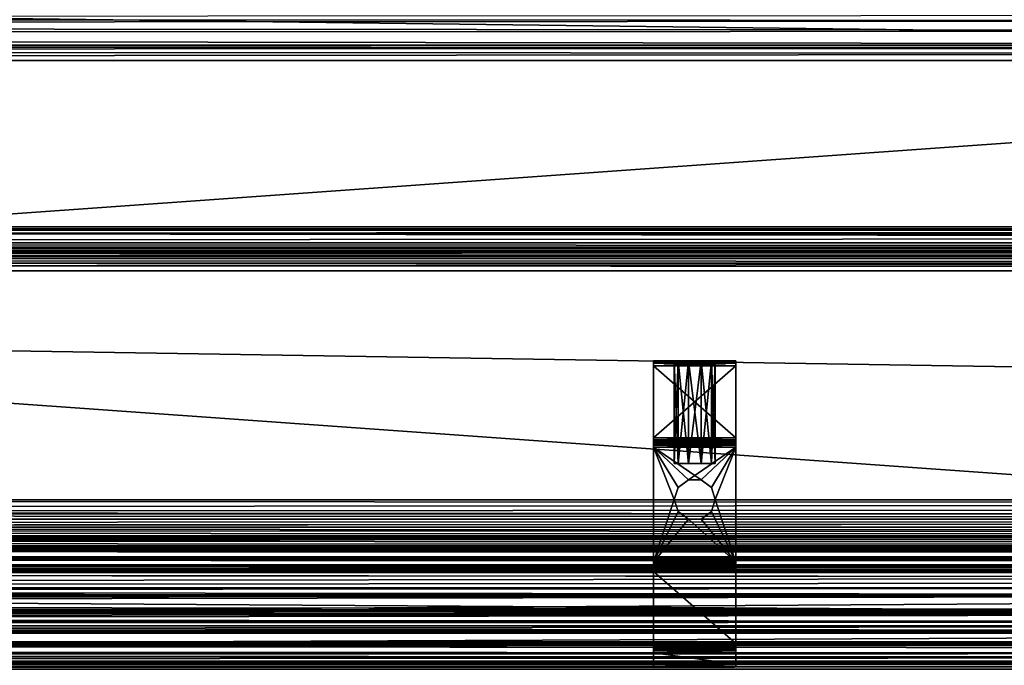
# Model space of a CAD drawing. Header units: metres. Extents: x -901 to 901, y -486 to 401.
# Tile 148 of 256: x -210 to -114, y -400 to -337. Entities that reach past the tile are written whole.
import ezdxf

# ---------------------------------------------------------------- set-up
doc = ezdxf.new("R2010")
doc.units = ezdxf.units.M

msp = doc.modelspace()

# ---------------------------------------------------------------- linework, layer by layer
at = {"layer": 'top'}
for points in [[(700, -357.778503, -621.651367), (700, -357.485535, -625), (-700, -357.778503, -621.651367)], [(700, -357.485535, -625), (-700, -357.485535, -625), (-700, -357.778503, -621.651367)], [(700, -359.493195, -625), (-700, -357.485535, -625), (700, -357.485535, -625)], [(700, -359.493195, -625), (-700, -359.493195, -625), (-700, -357.485535, -625)], [(700, -357.778503, -621.651367), (-700, -357.778503, -621.651367), (700, -357.911102, -620.922668)], [(-700, -357.778503, -621.651367), (-700, -358.175812, -620.230835), (700, -357.911102, -620.922668)], [(700, -357.911102, -620.922668), (-700, -358.175812, -620.230835), (700, -358.175812, -620.230835)], [(-700, -358.175812, -620.230835), (-700, -359.060944, -619.050903), (700, -358.175812, -620.230835)], [(700, -358.175812, -620.230835), (-700, -359.060944, -619.050903), (700, -359.060944, -619.050903)], [(-700, -359.060944, -619.050903), (700, -359.651031, -618.60321), (700, -359.060944, -619.050903)], [(-700, -359.060944, -619.050903), (-700, -360.313538, -618.271973), (700, -359.651031, -618.60321)], [(-700, -359.770905, -621.825684), (-700, -359.493195, -625), (700, -359.770905, -621.825684)], [(-700, -359.493195, -625), (700, -359.493195, -625), (700, -359.770905, -621.825684)], [(-700, -360.313538, -618.271973), (700, -360.313538, -618.271973), (700, -359.651031, -618.60321)], [(700, -359.770905, -621.825684), (700, -359.969543, -621.115417), (-700, -359.770905, -621.825684)], [(700, -359.969543, -621.115417), (-700, -359.969543, -621.115417), (-700, -359.770905, -621.825684)], [(-700, -359.969543, -621.115417), (700, -359.969543, -621.115417), (-700, -360.412109, -620.525452)], [(700, -359.969543, -621.115417), (700, -360.412109, -620.525452), (-700, -360.412109, -620.525452)], [(-700, -360.313538, -618.271973), (-700, -361.763306, -618), (700, -360.313538, -618.271973)], [(-700, -361.763306, -618), (700, -361.763306, -618), (700, -360.313538, -618.271973)], [(-700, -360.412109, -620.525452), (700, -360.412109, -620.525452), (-700, -360.707153, -620.301575)], [(700, -360.412109, -620.525452), (700, -361.038422, -620.135986), (-700, -360.707153, -620.301575)], [(-700, -360.707153, -620.301575), (700, -361.038422, -620.135986), (-700, -361.038422, -620.135986)], [(700, -361.038422, -620.135986), (700, -361.763306, -620), (-700, -361.038422, -620.135986)], [(-700, -361.038422, -620.135986), (700, -361.763306, -620), (-700, -361.763306, -620)], [(-700.736328, -384.054688, -620), (-700, -361.763306, -620), (700.736328, -384.054688, -620)], [(-700, -361.763306, -618), (-700.736328, -384.054688, -618), (700.736328, -384.054688, -618)], [(-700, -361.763306, -620), (700, -361.763306, -620), (700.736328, -384.054688, -620)], [(700.736328, -384.054688, -618), (700, -361.763306, -618), (-700, -361.763306, -618)], [(-700.736328, -384.054688, -618), (-700.736328, -385.012726, -617.90686), (700.736328, -384.054688, -618)], [(-700.736328, -385.012726, -617.90686), (700.736328, -385.938507, -617.629578), (700.736328, -384.054688, -618)], [(700.736328, -384.054688, -620), (700.736328, -384.562592, -619.981506), (-700.736328, -384.054688, -620)], [(700.736328, -384.562592, -619.981506), (-700.736328, -385.400543, -619.868958), (-700.736328, -384.054688, -620)], [(700.736328, -384.562592, -619.981506), (700.736328, -385.39801, -619.869446), (-700.736328, -385.400543, -619.868958)], [(-700.736328, -385.012726, -617.90686), (-700.736328, -385.938416, -617.629578), (700.736328, -385.938507, -617.629578)], [(700.736328, -385.39801, -619.869446), (700.736328, -386.056366, -619.706604), (-700.736328, -385.400543, -619.868958)], [(-700.736328, -385.400543, -619.868958), (700.736328, -386.056366, -619.706604), (-700.736328, -386.695831, -619.480652)], [(-700.736328, -385.938416, -617.629578), (-700.736328, -386.376343, -617.42511), (700.736328, -385.938507, -617.629578)], [(700.736328, -385.938507, -617.629578), (-700.736328, -386.376343, -617.42511), (-700.736328, -386.791992, -617.17926)], [(700.736328, -385.938507, -617.629578), (-700.736328, -386.791992, -617.17926), (700.736328, -387.541809, -616.573364)], [(700.736328, -386.056366, -619.706604), (700.736328, -386.695679, -619.480713), (-700.736328, -386.695831, -619.480652)], [(-700.736328, -386.695831, -619.480652), (700.736328, -386.695679, -619.480713), (700.736328, -387.309631, -619.19397)], [(-700.736328, -386.695831, -619.480652), (700.736328, -387.309631, -619.19397), (-700.736328, -387.891815, -618.849731)], [(-700.736328, -386.791992, -617.17926), (-700.736328, -387.181671, -616.89447), (700.736328, -387.541809, -616.573364)], [(700.736328, -387.541809, -616.573364), (-700.736328, -387.181671, -616.89447), (-700.736328, -387.541809, -616.573364)], [(700.736328, -387.309631, -619.19397), (700.736328, -387.892395, -618.849365), (-700.736328, -387.891815, -618.849731)], [(-700.736328, -387.541809, -616.573364), (-700.736328, -387.869141, -616.218933), (700.736328, -387.541809, -616.573364)], [(-700.736328, -387.869141, -616.218933), (-700.736328, -388.160706, -615.83429), (700.736328, -387.541809, -616.573364)], [(700.736328, -387.541809, -616.573364), (-700.736328, -388.160706, -615.83429), (700.736328, -388.625793, -614.98877)], [(-700.736328, -387.891815, -618.849731), (700.736328, -387.892395, -618.849365), (700.736328, -388.438721, -618.450073)], [(-700.736328, -387.891815, -618.849731), (700.736328, -388.438721, -618.450073), (-700.736328, -388.943634, -617.999878)], [(-700.736328, -388.160706, -615.83429), (-700.736328, -388.413727, -615.422974), (700.736328, -388.625793, -614.98877)], [(700.736328, -388.625793, -614.98877), (-700.736328, -388.413727, -615.422974), (-700.736328, -388.625854, -614.988647)], [(700.736328, -388.438721, -618.450073), (700.736328, -388.943634, -617.999878), (-700.736328, -388.943634, -617.999878)], [(-700.736328, -388.625854, -614.988647), (-700.736328, -388.794922, -614.535522), (700.736328, -388.625793, -614.98877)], [(-700.736328, -388.794922, -614.535522), (-700.736328, -388.91925, -614.067932), (700.736328, -388.625793, -614.98877)], [(700.736328, -388.625793, -614.98877), (-700.736328, -388.91925, -614.067932), (700.736328, -389.029053, -613.111694)], [(-700.736328, -388.91925, -614.067932), (-700.736328, -388.997406, -613.591736), (700.736328, -389.029053, -613.111694)], [(-700.736328, -388.943634, -617.999878), (700.736328, -388.943634, -617.999878), (700.736328, -389.402557, -617.50293)], [(-700.736328, -388.943634, -617.999878), (700.736328, -389.402557, -617.50293), (-700.736328, -389.811676, -616.963074)], [(700.736328, -389.029053, -613.111694), (-700.736328, -388.997406, -613.591736), (-700.736328, -389.029053, -613.111694)], [(700.736328, -397.858398, -107.279144), (700.736328, -389.029053, -613.111694), (-700.736328, -397.858398, -107.279144)], [(700.736328, -389.029053, -613.111694), (-700.736328, -389.029053, -613.111694), (-700.736328, -397.858398, -107.279144)], [(700.736328, -389.402557, -617.50293), (700.736328, -389.81131, -616.963623), (-700.736328, -389.811676, -616.963074)], [(-700.736328, -389.811676, -616.963074), (700.736328, -389.81131, -616.963623), (700.736328, -390.166046, -616.386963)], [(-700.736328, -389.811676, -616.963074), (700.736328, -390.166046, -616.386963), (-700.736328, -390.463379, -615.778259)], [(700.736328, -390.166046, -616.386963), (700.736328, -390.46344, -615.778137), (-700.736328, -390.463379, -615.778259)], [(-700.736328, -390.463379, -615.778259), (700.736328, -390.46344, -615.778137), (700.736328, -390.7005, -615.142822)], [(-700.736328, -390.463379, -615.778259), (700.736328, -390.7005, -615.142822), (-700.736328, -390.874207, -614.48999)], [(700.736328, -390.7005, -615.142822), (700.736328, -390.874756, -614.487427), (-700.736328, -390.874207, -614.48999)], [(-700.736328, -390.874207, -614.48999), (700.736328, -390.874756, -614.487427), (700.736328, -391.001373, -613.654114)], [(-700.736328, -391.028748, -613.146606), (-700.736328, -390.874207, -614.48999), (700.736328, -391.001373, -613.654114)], [(700.736328, -391.028748, -613.146606), (-700.736328, -391.028748, -613.146606), (700.736328, -391.001373, -613.654114)], [(-700.736328, -399.858093, -107.314049), (-700.736328, -391.028748, -613.146606), (700.736328, -399.858093, -107.314049)], [(-700.736328, -391.028748, -613.146606), (700.736328, -391.028748, -613.146606), (700.736328, -399.858093, -107.314049)], [(-710.512634, -399.73703, -98), (720.26532, -399.017761, -98), (-700.736328, -397.977081, -98)], [(-700.736328, -397.977081, -98), (700.736328, -397.977081, -98), (-700.736328, -397.858398, -107.279144)], [(700.736328, -397.977081, -98), (700.736328, -397.858398, -107.279144), (-700.736328, -397.858398, -107.279144)], [(720.26532, -399.017761, -98), (700.736328, -397.977081, -98), (-700.736328, -397.977081, -98)], [(710.512634, -399.737122, -98), (720.26532, -399.017761, -98), (-710.512634, -399.73703, -98)], [(-700.736328, -399.977142, -98), (710.512634, -399.737122, -98), (-710.512634, -399.73703, -98)], [(-700.736328, -399.977142, -98), (700.736328, -399.977142, -98), (710.512634, -399.737122, -98)], [(-700.736328, -399.858093, -107.314049), (700.736328, -399.858093, -107.314049), (-700.736328, -399.977142, -98)], [(700.736328, -399.858093, -107.314049), (700.736328, -399.977142, -98), (-700.736328, -399.977142, -98)]]:
    msp.add_3dface(points, dxfattribs=at)
at = {"layer": 'top0'}
for points in [[(-0.734328, -339.873474, -34.248688), (-699.821045, -339.873474, -34.248688), (-665.332031, -331.521759, -87.090416)], [(-0.734328, -331.785187, -85.375465), (-0.734328, -339.873474, -34.248688), (-665.332031, -331.521759, -87.090416)], [(-699.821045, -337.267792, -32.492775), (-0.734328, -337.447784, -32.089329), (-0.734328, -336.912384, -33.767075)], [(-699.821045, -337.267792, -32.492775), (-699.821045, -337.89444, -31.327679), (-0.734328, -337.447784, -32.089329)], [(-699.821045, -337.89444, -31.327679), (-0.734328, -338.448273, -30.640034), (-0.734328, -337.447784, -32.089329)], [(-699.821045, -337.89444, -31.327679), (-699.821045, -338.761719, -30.328711), (-0.734328, -338.448273, -30.640034)], [(-699.821045, -338.761719, -30.328711), (-0.734328, -339.827301, -29.544678), (-0.734328, -338.448273, -30.640034)], [(-699.821045, -338.761719, -30.328711), (-699.821045, -339.827301, -29.544678), (-0.734328, -339.827301, -29.544678)], [(-699.821045, -339.827301, -29.544678), (-700.734314, -389.60788, -0.803848), (-0.734328, -389.60788, -0.803848)], [(-0.734328, -339.827301, -29.544678), (-699.821045, -339.827301, -29.544678), (-0.734328, -389.60788, -0.803848)], [(-699.821045, -340.363281, -33.032032), (-699.821045, -339.873474, -34.248688), (-0.734328, -340.140503, -33.411907)], [(-0.734328, -340.140503, -33.411907), (-699.821045, -339.873474, -34.248688), (-0.734328, -339.873474, -34.248688)], [(-0.734328, -340.639496, -32.689068), (-699.821045, -340.363281, -33.032032), (-0.734328, -340.140503, -33.411907)], [(-699.821045, -341.327301, -32.142754), (-699.821045, -340.363281, -33.032032), (-0.734328, -340.639496, -32.689068)], [(-0.734328, -341.327301, -32.142754), (-699.821045, -341.327301, -32.142754), (-0.734328, -340.639496, -32.689068)], [(-699.821045, -341.327301, -32.142754), (-0.734328, -341.327301, -32.142754), (-700.734314, -391.111328, -3.399924)], [(-700.734314, -391.111328, -3.399924), (-0.734328, -341.327301, -32.142754), (-0.734328, -391.111328, -3.399924)], [(-0.734328, -390.554504, -0.3623), (-0.734328, -389.60788, -0.803848), (-700.734314, -390.311768, -0.456723)], [(-0.734328, -389.60788, -0.803848), (-700.734314, -389.60788, -0.803848), (-700.734314, -390.311768, -0.456723)], [(-0.734328, -390.554504, -0.3623), (-700.734314, -390.311768, -0.456723), (-700.734314, -391.054962, -0.204445)], [(-0.734328, -391.563354, -0.091617), (-0.734328, -390.554504, -0.3623), (-700.734314, -391.054962, -0.204445)], [(-0.734328, -391.563354, -0.091617), (-700.734314, -391.054962, -0.204445), (-700.734314, -392.603882)], [(-0.734328, -391.111328, -3.399924), (-0.734328, -391.582916, -3.180022), (-700.734314, -391.111328, -3.399924)], [(-0.734328, -391.582916, -3.180022), (-700.734314, -392.603882, -3), (-700.734314, -391.111328, -3.399924)], [(-0.734328, -392.603882), (-0.734328, -391.563354, -0.091617), (-700.734314, -392.603882)], [(-0.734328, -391.582916, -3.180022), (-0.734328, -392.08551, -3.04535), (-700.734314, -392.603882, -3)], [(-710.184204, -393.090515, -3), (-0.734328, -392.603882, -3), (-0.734328, -393.32251, -3)], [(-710.184204, -393.090515, -3), (-700.734314, -392.603882, -3), (-0.734328, -392.603882, -3)], [(-0.734328, -392.08551, -3.04535), (-0.734328, -392.603882, -3), (-700.734314, -392.603882, -3)], [(-700.734314, -392.603882), (-700.734314, -393.307709), (-0.734328, -393.307709)], [(-0.734328, -393.307709), (-0.734328, -392.603882), (-700.734314, -392.603882)], [(-700.734314, -393.32251, -3), (-710.184204, -393.090515, -3), (-0.734328, -393.32251, -3)], [(-700.734314, -393.307709), (-700.734314, -393.754425, -0.016652), (-0.734328, -393.307709)], [(-700.734314, -393.754425, -0.016652), (-700.734314, -394.469604, -0.113575), (-0.734328, -393.307709)], [(-0.734328, -393.307709), (-700.734314, -394.469604, -0.113575), (-0.734328, -395.151855, -0.290434)], [(-700.734314, -393.32251, -3), (-0.734328, -393.32251, -3), (-700.734314, -393.901672, -3.056724)], [(-0.734328, -393.32251, -3), (-0.734328, -394.807526, -3.395593), (-700.734314, -393.901672, -3.056724)], [(-700.734314, -393.901672, -3.056724), (-0.734328, -394.807526, -3.395593), (-700.734314, -394.458832, -3.22474)], [(-0.734328, -394.807526, -3.395593), (-700.734314, -394.722473, -3.348646), (-700.734314, -394.458832, -3.22474)], [(-700.734314, -394.469604, -0.113575), (-700.734314, -395.03891, -0.255184), (-0.734328, -395.151855, -0.290434)], [(-0.734328, -394.807526, -3.395593), (-700.734314, -394.972778, -3.497662), (-700.734314, -394.722473, -3.348646)], [(-0.734328, -395.898926, -4.477523), (-700.734314, -395.424042, -3.865118), (-0.734328, -394.807526, -3.395593)], [(-700.734314, -395.424042, -3.865118), (-700.734314, -394.972778, -3.497662), (-0.734328, -394.807526, -3.395593)], [(-0.734328, -395.151855, -0.290434), (-700.734314, -395.03891, -0.255184), (-700.734314, -395.591583, -0.451673)], [(-700.734314, -395.591583, -0.451673), (-700.734314, -396.12207, -0.701), (-0.734328, -395.151855, -0.290434)], [(-700.734314, -396.12207, -0.701), (-0.734328, -396.817444, -1.133617), (-0.734328, -395.151855, -0.290434)], [(-700.734314, -395.79541, -4.313144), (-700.734314, -395.424042, -3.865118), (-0.734328, -395.898926, -4.477523)], [(-700.734314, -396.072815, -4.82471), (-700.734314, -395.79541, -4.313144), (-0.734328, -395.898926, -4.477523)], [(-700.734314, -396.072815, -4.82471), (-0.734328, -395.898926, -4.477523), (-700.734314, -396.245697, -5.380377)], [(-0.734328, -395.898926, -4.477523), (-0.734328, -396.307465, -5.959025), (-700.734314, -396.245697, -5.380377)], [(-700.734314, -396.12207, -0.701), (-700.734314, -396.625275, -1.000623), (-0.734328, -396.817444, -1.133617)], [(-700.734314, -396.245697, -5.380377), (-0.734328, -396.307465, -5.959025), (-700.734314, -396.307465, -5.959025)], [(-700.734314, -396.307465, -5.959025), (-0.734328, -396.307465, -5.959025), (-700.734314, -397.014709, -87)], [(-0.734328, -396.307465, -5.959025), (-0.734328, -397.014709, -87), (-700.734314, -397.014709, -87)], [(-700.734314, -396.625275, -1.000623), (-700.734314, -397.096649, -1.347691), (-0.734328, -396.817444, -1.133617)], [(-0.734328, -396.817444, -1.133617), (-700.734314, -397.096649, -1.347691), (-700.734314, -397.531799, -1.738888)], [(-0.734328, -396.817444, -1.133617), (-700.734314, -397.531799, -1.738888), (-0.734328, -398.14328, -2.447921)], [(-700.734314, -400.014801, -87), (-700.734314, -397.014709, -87), (-0.734328, -397.014709, -87)], [(-0.734328, -400.014801, -87), (-700.734314, -400.014801, -87), (-0.734328, -397.014709, -87)], [(-700.734314, -397.531799, -1.738888), (-700.734314, -397.926758, -2.170612), (-0.734328, -398.14328, -2.447921)], [(-0.734328, -398.14328, -2.447921), (-700.734314, -397.926758, -2.170612), (-700.734314, -398.277954, -2.638935)], [(-700.734314, -398.277954, -2.638935), (-700.734314, -398.58194, -3.139509), (-0.734328, -398.14328, -2.447921)], [(-700.734314, -398.58194, -3.139509), (-0.734328, -399.000946, -4.106106), (-0.734328, -398.14328, -2.447921)], [(-700.734314, -398.58194, -3.139509), (-700.734314, -398.835876, -3.667798), (-0.734328, -399.000946, -4.106106)], [(-700.734314, -398.835876, -3.667798), (-700.734314, -399.037201, -4.218722), (-0.734328, -399.000946, -4.106106)], [(-0.734328, -399.000946, -4.106106), (-700.734314, -399.037201, -4.218722), (-700.734314, -399.183777, -4.78678)], [(-0.734328, -399.000946, -4.106106), (-700.734314, -399.183777, -4.78678), (-0.734328, -399.307465, -5.947641)], [(-700.734314, -399.183777, -4.78678), (-700.734314, -399.286926, -5.501097), (-0.734328, -399.307465, -5.947641)], [(-0.734328, -399.307465, -5.947641), (-700.734314, -399.286926, -5.501097), (-700.734314, -399.307465, -5.947641)], [(-700.734314, -400.014801, -87), (-0.734328, -400.014801, -87), (-700.734314, -399.307465, -5.947641)], [(-0.734328, -400.014801, -87), (-0.734328, -399.307465, -5.947641), (-700.734314, -399.307465, -5.947641)]]:
    msp.add_3dface(points, dxfattribs=at)
at = {"layer": 'top01'}
for points in [[(700.734314, -400.014801, -105), (-700.734314, -400.014801, -105), (700.734314, -400.014801, -80)], [(-700.734314, -400.014801, -105), (-700.734314, -400.014801, -80), (700.734314, -400.014801, -80)], [(-700.734314, -400.014801, -105), (700.734314, -400.014801, -105), (-700.734314, -400.514801, -105)], [(700.734314, -400.014801, -105), (700.734314, -400.514801, -105), (-700.734314, -400.514801, -105)], [(-700.734314, -400.514801, -80), (700.734314, -400.514801, -80), (-700.734314, -400.014801, -80)], [(700.734314, -400.514801, -80), (700.734314, -400.014801, -80), (-700.734314, -400.014801, -80)]]:
    msp.add_3dface(points, dxfattribs=at)
at = {"layer": 'top01234'}
for points in [[(-139.999481, -370.515686, -87.900002), (-147.999481, -370.515686, -87.900002), (-139.999481, -370.582672, -87.650002)], [(-147.999481, -370.515686, -87.900002), (-147.999481, -370.582672, -87.650002), (-139.999481, -370.582672, -87.650002)], [(-147.999481, -370.515686, -97.099998), (-139.999481, -370.515686, -97.099998), (-147.999481, -370.582672, -97.349998)], [(-139.999481, -370.515686, -97.099998), (-139.999481, -370.582672, -97.349998), (-147.999481, -370.582672, -97.349998)], [(-147.999481, -378.93219, -97), (-147.999481, -378.93219, -88), (-147.999481, -370.515686, -97.099998)], [(-147.999481, -378.93219, -88), (-147.999481, -370.515686, -87.900002), (-147.999481, -370.515686, -97.099998)], [(-147.999481, -378.93219, -88), (-147.999481, -378.743774, -87.963127), (-147.999481, -370.515686, -87.900002)], [(-147.999481, -378.743774, -87.963127), (-147.999481, -378.583099, -87.857964), (-147.999481, -370.515686, -87.900002)], [(-147.999481, -370.515686, -87.900002), (-147.999481, -378.583099, -87.857964), (-147.999481, -378.473938, -87.699997)], [(-147.999481, -370.515686, -87.900002), (-147.999481, -378.473938, -87.699997), (-147.999481, -378.015686, -87.400002)], [(-147.999481, -378.015686, -87.400002), (-147.999481, -371.015686, -87.400002), (-147.999481, -370.515686, -87.900002)], [(-147.999481, -371.015686, -87.400002), (-147.999481, -370.582672, -87.650002), (-147.999481, -370.515686, -87.900002)], [(-147.999481, -370.582672, -97.349998), (-147.999481, -371.015686, -97.599998), (-147.999481, -370.515686, -97.099998)], [(-147.999481, -371.015686, -97.599998), (-147.999481, -378.015686, -97.599998), (-147.999481, -370.515686, -97.099998)], [(-147.999481, -370.515686, -97.099998), (-147.999481, -378.015686, -97.599998), (-147.999481, -378.473938, -97.300003)], [(-147.999481, -378.473938, -97.300003), (-147.999481, -378.583099, -97.142036), (-147.999481, -370.515686, -97.099998)], [(-147.999481, -378.583099, -97.142036), (-147.999481, -378.743774, -97.036873), (-147.999481, -370.515686, -97.099998)], [(-147.999481, -370.515686, -97.099998), (-147.999481, -378.743774, -97.036873), (-147.999481, -378.93219, -97)], [(-139.999481, -370.515686, -87.900002), (-144.617508, -370.515686, -90.597885), (-147.999481, -370.515686, -87.900002)], [(-144.617508, -370.515686, -90.597885), (-145.617508, -370.515686, -91.324432), (-147.999481, -370.515686, -87.900002)], [(-147.999481, -370.515686, -87.900002), (-145.617508, -370.515686, -91.324432), (-145.999481, -370.515686, -92.5)], [(-139.999481, -370.515686, -97.099998), (-147.999481, -370.515686, -97.099998), (-143.381439, -370.515686, -94.402115)], [(-147.999481, -370.515686, -97.099998), (-144.617508, -370.515686, -94.402115), (-143.381439, -370.515686, -94.402115)], [(-147.999481, -370.515686, -87.900002), (-145.999481, -370.515686, -92.5), (-147.999481, -370.515686, -97.099998)], [(-145.999481, -370.515686, -92.5), (-145.617508, -370.515686, -93.675568), (-147.999481, -370.515686, -97.099998)], [(-147.999481, -370.515686, -97.099998), (-145.617508, -370.515686, -93.675568), (-144.617508, -370.515686, -94.402115)], [(-139.999481, -370.582672, -87.650002), (-147.999481, -370.582672, -87.650002), (-139.999481, -370.765686, -87.466988)], [(-147.999481, -370.582672, -87.650002), (-147.999481, -370.765686, -87.466988), (-139.999481, -370.765686, -87.466988)], [(-147.999481, -370.582672, -97.349998), (-139.999481, -370.582672, -97.349998), (-147.999481, -370.765686, -97.533012)], [(-139.999481, -370.582672, -97.349998), (-139.999481, -370.765686, -97.533012), (-147.999481, -370.765686, -97.533012)], [(-147.999481, -371.015686, -87.400002), (-147.999481, -370.765686, -87.466988), (-147.999481, -370.582672, -87.650002)], [(-147.999481, -370.582672, -97.349998), (-147.999481, -370.765686, -97.533012), (-147.999481, -371.015686, -97.599998)], [(-139.999481, -370.765686, -87.466988), (-147.999481, -370.765686, -87.466988), (-139.999481, -371.015686, -87.400002)], [(-147.999481, -370.765686, -87.466988), (-147.999481, -371.015686, -87.400002), (-139.999481, -371.015686, -87.400002)], [(-147.999481, -370.765686, -97.533012), (-139.999481, -370.765686, -97.533012), (-147.999481, -371.015686, -97.599998)], [(-139.999481, -370.765686, -97.533012), (-139.999481, -371.015686, -97.599998), (-147.999481, -371.015686, -97.599998)], [(-145.999481, -370.515686, -92.5), (-145.617508, -370.515686, -91.324432), (-145.999481, -380.515686, -92.5)], [(-145.617508, -370.515686, -91.324432), (-145.617508, -380.515686, -91.324432), (-145.999481, -380.515686, -92.5)], [(-145.999481, -380.515686, -92.5), (-145.617508, -380.515686, -93.675568), (-145.999481, -370.515686, -92.5)], [(-145.617508, -380.515686, -93.675568), (-145.617508, -370.515686, -93.675568), (-145.999481, -370.515686, -92.5)], [(-145.617508, -370.515686, -91.324432), (-144.617508, -370.515686, -90.597885), (-145.617508, -380.515686, -91.324432)], [(-144.617508, -370.515686, -90.597885), (-144.617508, -380.515686, -90.597885), (-145.617508, -380.515686, -91.324432)], [(-145.617508, -380.515686, -93.675568), (-144.617508, -380.515686, -94.402115), (-145.617508, -370.515686, -93.675568)], [(-144.617508, -380.515686, -94.402115), (-144.617508, -370.515686, -94.402115), (-145.617508, -370.515686, -93.675568)], [(-144.617508, -380.515686, -90.597885), (-144.617508, -370.515686, -90.597885), (-143.381439, -380.515686, -90.597885)], [(-144.617508, -370.515686, -90.597885), (-143.381439, -370.515686, -90.597885), (-143.381439, -380.515686, -90.597885)], [(-144.617508, -370.515686, -94.402115), (-144.617508, -380.515686, -94.402115), (-143.381439, -370.515686, -94.402115)], [(-144.617508, -380.515686, -94.402115), (-143.381439, -380.515686, -94.402115), (-143.381439, -370.515686, -94.402115)], [(-143.381439, -370.515686, -90.597885), (-144.617508, -370.515686, -90.597885), (-139.999481, -370.515686, -87.900002)], [(-143.381439, -380.515686, -90.597885), (-143.381439, -370.515686, -90.597885), (-142.381439, -370.515686, -91.324432)], [(-143.381439, -380.515686, -90.597885), (-142.381439, -370.515686, -91.324432), (-142.381439, -380.515686, -91.324432)], [(-143.381439, -370.515686, -94.402115), (-143.381439, -380.515686, -94.402115), (-142.381439, -380.515686, -93.675568)], [(-143.381439, -370.515686, -94.402115), (-142.381439, -380.515686, -93.675568), (-142.381439, -370.515686, -93.675568)], [(-142.381439, -370.515686, -91.324432), (-143.381439, -370.515686, -90.597885), (-139.999481, -370.515686, -87.900002)], [(-139.999481, -370.515686, -97.099998), (-143.381439, -370.515686, -94.402115), (-142.381439, -370.515686, -93.675568)], [(-142.381439, -370.515686, -91.324432), (-141.999481, -370.515686, -92.5), (-142.381439, -380.515686, -91.324432)], [(-142.381439, -380.515686, -91.324432), (-141.999481, -370.515686, -92.5), (-141.999481, -380.515686, -92.5)], [(-142.381439, -380.515686, -93.675568), (-141.999481, -380.515686, -92.5), (-142.381439, -370.515686, -93.675568)], [(-142.381439, -370.515686, -93.675568), (-141.999481, -380.515686, -92.5), (-141.999481, -370.515686, -92.5)], [(-142.381439, -370.515686, -91.324432), (-139.999481, -370.515686, -87.900002), (-141.999481, -370.515686, -92.5)], [(-141.999481, -370.515686, -92.5), (-139.999481, -370.515686, -97.099998), (-142.381439, -370.515686, -93.675568)], [(-139.999481, -370.515686, -87.900002), (-139.999481, -370.515686, -97.099998), (-141.999481, -370.515686, -92.5)], [(-139.999481, -370.515686, -97.099998), (-139.999481, -370.515686, -87.900002), (-139.999481, -378.93219, -97)], [(-139.999481, -370.515686, -87.900002), (-139.999481, -378.93219, -88), (-139.999481, -378.93219, -97)], [(-139.999481, -378.93219, -97), (-139.999481, -378.743774, -97.036873), (-139.999481, -370.515686, -97.099998)], [(-139.999481, -378.743774, -97.036873), (-139.999481, -378.583099, -97.142036), (-139.999481, -370.515686, -97.099998)], [(-139.999481, -370.515686, -97.099998), (-139.999481, -378.583099, -97.142036), (-139.999481, -378.473938, -97.300003)], [(-139.999481, -370.515686, -97.099998), (-139.999481, -378.473938, -97.300003), (-139.999481, -378.015686, -97.599998)], [(-139.999481, -378.015686, -97.599998), (-139.999481, -371.015686, -97.599998), (-139.999481, -370.515686, -97.099998)], [(-139.999481, -371.015686, -97.599998), (-139.999481, -370.582672, -97.349998), (-139.999481, -370.515686, -97.099998)], [(-139.999481, -370.582672, -87.650002), (-139.999481, -371.015686, -87.400002), (-139.999481, -370.515686, -87.900002)], [(-139.999481, -371.015686, -87.400002), (-139.999481, -378.015686, -87.400002), (-139.999481, -370.515686, -87.900002)], [(-139.999481, -370.515686, -87.900002), (-139.999481, -378.015686, -87.400002), (-139.999481, -378.473938, -87.699997)], [(-139.999481, -378.473938, -87.699997), (-139.999481, -378.583099, -87.857964), (-139.999481, -370.515686, -87.900002)], [(-139.999481, -378.583099, -87.857964), (-139.999481, -378.743774, -87.963127), (-139.999481, -370.515686, -87.900002)], [(-139.999481, -370.515686, -87.900002), (-139.999481, -378.743774, -87.963127), (-139.999481, -378.93219, -88)], [(-139.999481, -371.015686, -97.599998), (-139.999481, -370.765686, -97.533012), (-139.999481, -370.582672, -97.349998)], [(-139.999481, -370.582672, -87.650002), (-139.999481, -370.765686, -87.466988), (-139.999481, -371.015686, -87.400002)], [(-139.999481, -378.015686, -87.400002), (-139.999481, -371.015686, -87.400002), (-147.999481, -378.015686, -87.400002)], [(-139.999481, -371.015686, -87.400002), (-147.999481, -371.015686, -87.400002), (-147.999481, -378.015686, -87.400002)], [(-147.999481, -378.015686, -97.599998), (-147.999481, -371.015686, -97.599998), (-139.999481, -378.015686, -97.599998)], [(-147.999481, -371.015686, -97.599998), (-139.999481, -371.015686, -97.599998), (-139.999481, -378.015686, -97.599998)], [(-139.999481, -378.015686, -87.400002), (-147.999481, -378.015686, -87.400002), (-139.999481, -378.204132, -87.436867)], [(-147.999481, -378.015686, -87.400002), (-147.999481, -378.204132, -87.436867), (-139.999481, -378.204132, -87.436867)], [(-147.999481, -378.015686, -97.599998), (-139.999481, -378.015686, -97.599998), (-147.999481, -378.204132, -97.563133)], [(-139.999481, -378.015686, -97.599998), (-139.999481, -378.204132, -97.563133), (-147.999481, -378.204132, -97.563133)], [(-147.999481, -378.473938, -87.699997), (-147.999481, -378.364777, -87.542038), (-147.999481, -378.015686, -87.400002)], [(-147.999481, -378.015686, -87.400002), (-147.999481, -378.364777, -87.542038), (-147.999481, -378.204132, -87.436867)], [(-147.999481, -378.015686, -97.599998), (-147.999481, -378.364777, -97.457962), (-147.999481, -378.473938, -97.300003)], [(-147.999481, -378.015686, -97.599998), (-147.999481, -378.204132, -97.563133), (-147.999481, -378.364777, -97.457962)], [(-139.999481, -378.204132, -87.436867), (-147.999481, -378.204132, -87.436867), (-147.999481, -378.364777, -87.542038)], [(-147.999481, -378.364777, -87.542038), (-139.999481, -378.364777, -87.542038), (-139.999481, -378.204132, -87.436867)], [(-147.999481, -378.204132, -97.563133), (-139.999481, -378.204132, -97.563133), (-147.999481, -378.364777, -97.457962)], [(-139.999481, -378.204132, -97.563133), (-139.999481, -378.364777, -97.457962), (-147.999481, -378.364777, -97.457962)], [(-147.999481, -378.473938, -87.699997), (-139.999481, -378.473938, -87.699997), (-147.999481, -378.364777, -87.542038)], [(-139.999481, -378.473938, -87.699997), (-139.999481, -378.364777, -87.542038), (-147.999481, -378.364777, -87.542038)], [(-147.999481, -378.364777, -97.457962), (-139.999481, -378.364777, -97.457962), (-147.999481, -378.473938, -97.300003)], [(-139.999481, -378.364777, -97.457962), (-139.999481, -378.473938, -97.300003), (-147.999481, -378.473938, -97.300003)], [(-139.999481, -378.473938, -87.699997), (-147.999481, -378.473938, -87.699997), (-139.999481, -378.583099, -87.857964)], [(-147.999481, -378.473938, -87.699997), (-147.999481, -378.583099, -87.857964), (-139.999481, -378.583099, -87.857964)], [(-139.999481, -378.583099, -97.142036), (-147.999481, -378.583099, -97.142036), (-139.999481, -378.473938, -97.300003)], [(-147.999481, -378.583099, -97.142036), (-147.999481, -378.473938, -97.300003), (-139.999481, -378.473938, -97.300003)], [(-139.999481, -378.473938, -97.300003), (-139.999481, -378.364777, -97.457962), (-139.999481, -378.015686, -97.599998)], [(-139.999481, -378.015686, -97.599998), (-139.999481, -378.364777, -97.457962), (-139.999481, -378.204132, -97.563133)], [(-139.999481, -378.015686, -87.400002), (-139.999481, -378.364777, -87.542038), (-139.999481, -378.473938, -87.699997)], [(-139.999481, -378.015686, -87.400002), (-139.999481, -378.204132, -87.436867), (-139.999481, -378.364777, -87.542038)], [(-139.999481, -378.583099, -87.857964), (-147.999481, -378.583099, -87.857964), (-139.999481, -378.743774, -87.963127)], [(-147.999481, -378.583099, -87.857964), (-147.999481, -378.743774, -87.963127), (-139.999481, -378.743774, -87.963127)], [(-139.999481, -378.743774, -97.036873), (-147.999481, -378.743774, -97.036873), (-139.999481, -378.583099, -97.142036)], [(-147.999481, -378.743774, -97.036873), (-147.999481, -378.583099, -97.142036), (-139.999481, -378.583099, -97.142036)], [(-139.999481, -378.743774, -87.963127), (-147.999481, -378.743774, -87.963127), (-139.999481, -378.93219, -88)], [(-147.999481, -378.743774, -87.963127), (-147.999481, -378.93219, -88), (-139.999481, -378.93219, -88)], [(-139.999481, -378.93219, -97), (-147.999481, -378.93219, -97), (-139.999481, -378.743774, -97.036873)], [(-147.999481, -378.93219, -97), (-147.999481, -378.743774, -97.036873), (-139.999481, -378.743774, -97.036873)], [(-147.999481, -390.098328, -97), (-147.999481, -390.098328, -88), (-147.999481, -378.93219, -97)], [(-147.999481, -390.098328, -88), (-147.999481, -378.93219, -88), (-147.999481, -378.93219, -97)], [(-139.999481, -378.93219, -88), (-147.999481, -378.93219, -88), (-143.381439, -382.113159, -88)], [(-147.999481, -378.93219, -88), (-144.617508, -382.113159, -88), (-143.381439, -382.113159, -88)], [(-147.999481, -390.098328, -88), (-145.999481, -384.015259, -88), (-147.999481, -378.93219, -88)], [(-145.999481, -384.015259, -88), (-145.617508, -382.839691, -88), (-147.999481, -378.93219, -88)], [(-147.999481, -378.93219, -88), (-145.617508, -382.839691, -88), (-144.617508, -382.113159, -88)], [(-144.617508, -382.113159, -97), (-145.617508, -382.839691, -97), (-147.999481, -378.93219, -97)], [(-145.617508, -382.839691, -97), (-145.999481, -384.015259, -97), (-147.999481, -378.93219, -97)], [(-147.999481, -378.93219, -97), (-145.999481, -384.015259, -97), (-147.999481, -390.098328, -97)], [(-147.999481, -378.93219, -97), (-139.999481, -378.93219, -97), (-144.617508, -382.113159, -97)], [(-139.999481, -378.93219, -97), (-143.381439, -382.113159, -97), (-144.617508, -382.113159, -97)], [(-139.999481, -378.93219, -88), (-143.381439, -382.113159, -88), (-142.381439, -382.839691, -88)], [(-139.999481, -378.93219, -97), (-142.381439, -382.839691, -97), (-143.381439, -382.113159, -97)], [(-141.999481, -384.015259, -88), (-139.999481, -378.93219, -88), (-142.381439, -382.839691, -88)], [(-141.999481, -384.015259, -97), (-142.381439, -382.839691, -97), (-139.999481, -378.93219, -97)], [(-139.999481, -390.098328, -88), (-139.999481, -378.93219, -88), (-141.999481, -384.015259, -88)], [(-139.999481, -390.098328, -97), (-141.999481, -384.015259, -97), (-139.999481, -378.93219, -97)], [(-139.999481, -378.93219, -97), (-139.999481, -378.93219, -88), (-139.999481, -390.098328, -97)], [(-139.999481, -378.93219, -88), (-139.999481, -390.098328, -88), (-139.999481, -390.098328, -97)], [(-145.617508, -380.515686, -91.324432), (-142.381439, -380.515686, -91.324432), (-145.999481, -380.515686, -92.5)], [(-142.381439, -380.515686, -91.324432), (-141.999481, -380.515686, -92.5), (-145.999481, -380.515686, -92.5)], [(-145.999481, -380.515686, -92.5), (-141.999481, -380.515686, -92.5), (-145.617508, -380.515686, -93.675568)], [(-144.617508, -380.515686, -90.597885), (-143.381439, -380.515686, -90.597885), (-145.617508, -380.515686, -91.324432)], [(-143.381439, -380.515686, -90.597885), (-142.381439, -380.515686, -91.324432), (-145.617508, -380.515686, -91.324432)], [(-141.999481, -380.515686, -92.5), (-142.381439, -380.515686, -93.675568), (-145.617508, -380.515686, -93.675568)], [(-145.617508, -380.515686, -93.675568), (-142.381439, -380.515686, -93.675568), (-144.617508, -380.515686, -94.402115)], [(-142.381439, -380.515686, -93.675568), (-143.381439, -380.515686, -94.402115), (-144.617508, -380.515686, -94.402115)], [(-145.617508, -382.839691, -97), (-144.617508, -382.113159, -97), (-145.617508, -382.839691, -88)], [(-144.617508, -382.113159, -97), (-144.617508, -382.113159, -88), (-145.617508, -382.839691, -88)], [(-144.617508, -382.113159, -88), (-144.617508, -382.113159, -97), (-143.381439, -382.113159, -88)], [(-144.617508, -382.113159, -97), (-143.381439, -382.113159, -97), (-143.381439, -382.113159, -88)], [(-143.381439, -382.113159, -88), (-143.381439, -382.113159, -97), (-142.381439, -382.839691, -97)], [(-143.381439, -382.113159, -88), (-142.381439, -382.839691, -97), (-142.381439, -382.839691, -88)], [(-145.999481, -384.015259, -97), (-145.617508, -382.839691, -97), (-145.999481, -384.015259, -88)], [(-145.617508, -382.839691, -97), (-145.617508, -382.839691, -88), (-145.999481, -384.015259, -88)], [(-142.381439, -382.839691, -97), (-141.999481, -384.015259, -97), (-142.381439, -382.839691, -88)], [(-142.381439, -382.839691, -88), (-141.999481, -384.015259, -97), (-141.999481, -384.015259, -88)], [(-147.999481, -390.098328, -88), (-145.617508, -385.190826, -88), (-145.999481, -384.015259, -88)], [(-145.999481, -384.015259, -97), (-145.617508, -385.190826, -97), (-147.999481, -390.098328, -97)], [(-145.999481, -384.015259, -88), (-145.617508, -385.190826, -88), (-145.999481, -384.015259, -97)], [(-145.617508, -385.190826, -88), (-145.617508, -385.190826, -97), (-145.999481, -384.015259, -97)], [(-142.381439, -385.190826, -88), (-141.999481, -384.015259, -88), (-142.381439, -385.190826, -97)], [(-142.381439, -385.190826, -97), (-141.999481, -384.015259, -88), (-141.999481, -384.015259, -97)], [(-142.381439, -385.190826, -88), (-139.999481, -390.098328, -88), (-141.999481, -384.015259, -88)], [(-142.381439, -385.190826, -97), (-141.999481, -384.015259, -97), (-139.999481, -390.098328, -97)], [(-144.617508, -385.917389, -88), (-145.617508, -385.190826, -88), (-147.999481, -390.098328, -88)], [(-147.999481, -390.098328, -97), (-145.617508, -385.190826, -97), (-144.617508, -385.917389, -97)], [(-145.617508, -385.190826, -88), (-144.617508, -385.917389, -88), (-145.617508, -385.190826, -97)], [(-144.617508, -385.917389, -88), (-144.617508, -385.917389, -97), (-145.617508, -385.190826, -97)], [(-143.381439, -385.917389, -97), (-143.381439, -385.917389, -88), (-142.381439, -385.190826, -88)], [(-143.381439, -385.917389, -97), (-142.381439, -385.190826, -88), (-142.381439, -385.190826, -97)], [(-142.381439, -385.190826, -88), (-143.381439, -385.917389, -88), (-139.999481, -390.098328, -88)], [(-143.381439, -385.917389, -97), (-142.381439, -385.190826, -97), (-139.999481, -390.098328, -97)], [(-139.999481, -390.098328, -88), (-144.617508, -385.917389, -88), (-147.999481, -390.098328, -88)], [(-139.999481, -390.098328, -97), (-147.999481, -390.098328, -97), (-144.617508, -385.917389, -97)], [(-144.617508, -385.917389, -97), (-144.617508, -385.917389, -88), (-143.381439, -385.917389, -97)], [(-144.617508, -385.917389, -88), (-143.381439, -385.917389, -88), (-143.381439, -385.917389, -97)], [(-143.381439, -385.917389, -88), (-144.617508, -385.917389, -88), (-139.999481, -390.098328, -88)], [(-143.381439, -385.917389, -97), (-139.999481, -390.098328, -97), (-144.617508, -385.917389, -97)], [(-147.999481, -390.098328, -97), (-139.999481, -390.098328, -97), (-147.999481, -390.286774, -97.036873)], [(-139.999481, -390.098328, -97), (-139.999481, -390.286774, -97.036873), (-147.999481, -390.286774, -97.036873)], [(-139.999481, -390.098328, -88), (-147.999481, -390.098328, -88), (-139.999481, -390.286774, -87.963127)], [(-147.999481, -390.098328, -88), (-147.999481, -390.286774, -87.963127), (-139.999481, -390.286774, -87.963127)], [(-147.999481, -390.286774, -97.036873), (-147.999481, -398.74292, -97.036873), (-147.999481, -390.098328, -97)], [(-147.999481, -398.74292, -97.036873), (-147.999481, -398.931366, -97), (-147.999481, -390.098328, -97)], [(-147.999481, -390.098328, -97), (-147.999481, -398.931366, -97), (-147.999481, -398.931335, -88)], [(-147.999481, -390.098328, -97), (-147.999481, -398.931335, -88), (-147.999481, -390.098328, -88)], [(-147.999481, -398.931335, -88), (-147.999481, -398.742889, -87.963127), (-147.999481, -390.098328, -88)], [(-147.999481, -390.098328, -88), (-147.999481, -398.742889, -87.963127), (-147.999481, -390.286774, -87.963127)], [(-147.999481, -390.286774, -97.036873), (-139.999481, -390.286774, -97.036873), (-147.999481, -390.447418, -97.142036)], [(-139.999481, -390.286774, -97.036873), (-139.999481, -390.447418, -97.142036), (-147.999481, -390.447418, -97.142036)], [(-139.999481, -390.286774, -87.963127), (-147.999481, -390.286774, -87.963127), (-139.999481, -390.447418, -87.857964)], [(-147.999481, -390.286774, -87.963127), (-147.999481, -390.447418, -87.857964), (-139.999481, -390.447418, -87.857964)], [(-147.999481, -398.473114, -97.300003), (-147.999481, -398.582275, -97.142036), (-147.999481, -390.286774, -97.036873)], [(-147.999481, -398.582275, -97.142036), (-147.999481, -398.74292, -97.036873), (-147.999481, -390.286774, -97.036873)], [(-147.999481, -390.286774, -97.036873), (-147.999481, -390.447418, -97.142036), (-147.999481, -398.473114, -97.300003)], [(-147.999481, -398.742889, -87.963127), (-147.999481, -398.582245, -87.857964), (-147.999481, -390.286774, -87.963127)], [(-147.999481, -390.286774, -87.963127), (-147.999481, -398.582245, -87.857964), (-147.999481, -398.473053, -87.699997)], [(-147.999481, -398.473053, -87.699997), (-147.999481, -390.447418, -87.857964), (-147.999481, -390.286774, -87.963127)], [(-147.999481, -390.447418, -97.142036), (-139.999481, -390.447418, -97.142036), (-147.999481, -390.55661, -97.300003)], [(-139.999481, -390.447418, -97.142036), (-139.999481, -390.55661, -97.300003), (-147.999481, -390.55661, -97.300003)], [(-139.999481, -390.447418, -87.857964), (-147.999481, -390.447418, -87.857964), (-139.999481, -390.55661, -87.699997)], [(-147.999481, -390.447418, -87.857964), (-147.999481, -390.55661, -87.699997), (-139.999481, -390.55661, -87.699997)], [(-147.999481, -390.447418, -97.142036), (-147.999481, -398.014862, -97.599998), (-147.999481, -398.473114, -97.300003)], [(-147.999481, -390.447418, -97.142036), (-147.999481, -390.55661, -97.300003), (-147.999481, -398.014862, -97.599998)], [(-147.999481, -398.014801, -87.400002), (-147.999481, -390.447418, -87.857964), (-147.999481, -398.473053, -87.699997)], [(-147.999481, -390.447418, -87.857964), (-147.999481, -398.014801, -87.400002), (-147.999481, -390.55661, -87.699997)], [(-147.999481, -390.55661, -97.300003), (-139.999481, -390.55661, -97.300003), (-147.999481, -390.665771, -97.457962)], [(-139.999481, -390.55661, -97.300003), (-139.999481, -390.665771, -97.457962), (-147.999481, -390.665771, -97.457962)], [(-139.999481, -390.55661, -87.699997), (-147.999481, -390.55661, -87.699997), (-139.999481, -390.665771, -87.542038)], [(-147.999481, -390.55661, -87.699997), (-147.999481, -390.665771, -87.542038), (-139.999481, -390.665771, -87.542038)], [(-147.999481, -390.55661, -97.300003), (-147.999481, -391.014862, -97.599998), (-147.999481, -398.014862, -97.599998)], [(-147.999481, -390.55661, -97.300003), (-147.999481, -390.665771, -97.457962), (-147.999481, -391.014862, -97.599998)], [(-147.999481, -398.014801, -87.400002), (-147.999481, -391.014862, -87.400002), (-147.999481, -390.55661, -87.699997)], [(-147.999481, -390.55661, -87.699997), (-147.999481, -391.014862, -87.400002), (-147.999481, -390.665771, -87.542038)], [(-139.999481, -390.826416, -97.563133), (-147.999481, -390.826416, -97.563133), (-147.999481, -390.665771, -97.457962)], [(-147.999481, -390.665771, -97.457962), (-139.999481, -390.665771, -97.457962), (-139.999481, -390.826416, -97.563133)], [(-147.999481, -390.826416, -87.436867), (-139.999481, -390.826416, -87.436867), (-139.999481, -390.665771, -87.542038)], [(-139.999481, -390.665771, -87.542038), (-147.999481, -390.665771, -87.542038), (-147.999481, -390.826416, -87.436867)], [(-147.999481, -390.665771, -97.457962), (-147.999481, -390.826416, -97.563133), (-147.999481, -391.014862, -97.599998)], [(-147.999481, -391.014862, -87.400002), (-147.999481, -390.826416, -87.436867), (-147.999481, -390.665771, -87.542038)], [(-139.999481, -391.014862, -97.599998), (-147.999481, -391.014862, -97.599998), (-139.999481, -390.826416, -97.563133)], [(-147.999481, -391.014862, -97.599998), (-147.999481, -390.826416, -97.563133), (-139.999481, -390.826416, -97.563133)], [(-147.999481, -391.014862, -87.400002), (-139.999481, -391.014862, -87.400002), (-147.999481, -390.826416, -87.436867)], [(-139.999481, -391.014862, -87.400002), (-139.999481, -390.826416, -87.436867), (-147.999481, -390.826416, -87.436867)], [(-139.999481, -390.098328, -97), (-139.999481, -390.098328, -88), (-139.999481, -398.931366, -97)], [(-139.999481, -390.098328, -88), (-139.999481, -398.931335, -88), (-139.999481, -398.931366, -97)], [(-139.999481, -398.931335, -88), (-139.999481, -390.098328, -88), (-139.999481, -398.742889, -87.963127)], [(-139.999481, -390.098328, -88), (-139.999481, -390.286774, -87.963127), (-139.999481, -398.742889, -87.963127)], [(-139.999481, -398.931366, -97), (-139.999481, -398.74292, -97.036873), (-139.999481, -390.098328, -97)], [(-139.999481, -398.74292, -97.036873), (-139.999481, -390.286774, -97.036873), (-139.999481, -390.098328, -97)], [(-139.999481, -398.742889, -87.963127), (-139.999481, -390.286774, -87.963127), (-139.999481, -398.582245, -87.857964)], [(-139.999481, -390.286774, -87.963127), (-139.999481, -398.473053, -87.699997), (-139.999481, -398.582245, -87.857964)], [(-139.999481, -390.286774, -87.963127), (-139.999481, -390.447418, -87.857964), (-139.999481, -398.473053, -87.699997)], [(-139.999481, -398.74292, -97.036873), (-139.999481, -398.582275, -97.142036), (-139.999481, -390.286774, -97.036873)], [(-139.999481, -398.582275, -97.142036), (-139.999481, -398.473114, -97.300003), (-139.999481, -390.286774, -97.036873)], [(-139.999481, -390.286774, -97.036873), (-139.999481, -398.473114, -97.300003), (-139.999481, -390.447418, -97.142036)], [(-139.999481, -390.447418, -87.857964), (-139.999481, -398.014801, -87.400002), (-139.999481, -398.473053, -87.699997)], [(-139.999481, -390.447418, -87.857964), (-139.999481, -390.55661, -87.699997), (-139.999481, -398.014801, -87.400002)], [(-139.999481, -398.473114, -97.300003), (-139.999481, -398.014862, -97.599998), (-139.999481, -390.447418, -97.142036)], [(-139.999481, -390.447418, -97.142036), (-139.999481, -398.014862, -97.599998), (-139.999481, -390.55661, -97.300003)], [(-139.999481, -390.55661, -87.699997), (-139.999481, -391.014862, -87.400002), (-139.999481, -398.014801, -87.400002)], [(-139.999481, -390.55661, -87.699997), (-139.999481, -390.665771, -87.542038), (-139.999481, -391.014862, -87.400002)], [(-139.999481, -398.014862, -97.599998), (-139.999481, -391.014862, -97.599998), (-139.999481, -390.55661, -97.300003)], [(-139.999481, -390.55661, -97.300003), (-139.999481, -391.014862, -97.599998), (-139.999481, -390.665771, -97.457962)], [(-139.999481, -390.665771, -87.542038), (-139.999481, -390.826416, -87.436867), (-139.999481, -391.014862, -87.400002)], [(-139.999481, -391.014862, -97.599998), (-139.999481, -390.826416, -97.563133), (-139.999481, -390.665771, -97.457962)], [(-139.999481, -391.014862, -97.599998), (-139.999481, -398.014862, -97.599998), (-147.999481, -391.014862, -97.599998)], [(-139.999481, -398.014862, -97.599998), (-147.999481, -398.014862, -97.599998), (-147.999481, -391.014862, -97.599998)], [(-139.999481, -391.014862, -87.400002), (-147.999481, -391.014862, -87.400002), (-139.999481, -398.014801, -87.400002)], [(-147.999481, -391.014862, -87.400002), (-147.999481, -398.014801, -87.400002), (-139.999481, -398.014801, -87.400002)], [(-139.999481, -398.014801, -87.400002), (-147.999481, -398.014801, -87.400002), (-139.999481, -398.203247, -87.436867)], [(-147.999481, -398.014801, -87.400002), (-147.999481, -398.203247, -87.436867), (-139.999481, -398.203247, -87.436867)], [(-147.999481, -398.363892, -87.542038), (-147.999481, -398.014801, -87.400002), (-147.999481, -398.473053, -87.699997)], [(-147.999481, -398.363892, -87.542038), (-147.999481, -398.203247, -87.436867), (-147.999481, -398.014801, -87.400002)], [(-147.999481, -398.014862, -97.599998), (-139.999481, -398.014862, -97.599998), (-147.999481, -398.203308, -97.563133)], [(-139.999481, -398.014862, -97.599998), (-139.999481, -398.203308, -97.563133), (-147.999481, -398.203308, -97.563133)], [(-147.999481, -398.473114, -97.300003), (-147.999481, -398.014862, -97.599998), (-147.999481, -398.363953, -97.457962)], [(-147.999481, -398.014862, -97.599998), (-147.999481, -398.203308, -97.563133), (-147.999481, -398.363953, -97.457962)], [(-139.999481, -398.203247, -87.436867), (-147.999481, -398.203247, -87.436867), (-139.999481, -398.363892, -87.542038)], [(-147.999481, -398.203247, -87.436867), (-147.999481, -398.363892, -87.542038), (-139.999481, -398.363892, -87.542038)], [(-147.999481, -398.203308, -97.563133), (-139.999481, -398.203308, -97.563133), (-147.999481, -398.363953, -97.457962)], [(-139.999481, -398.203308, -97.563133), (-139.999481, -398.363953, -97.457962), (-147.999481, -398.363953, -97.457962)], [(-139.999481, -398.363892, -87.542038), (-147.999481, -398.363892, -87.542038), (-139.999481, -398.473053, -87.699997)], [(-147.999481, -398.363892, -87.542038), (-147.999481, -398.473053, -87.699997), (-139.999481, -398.473053, -87.699997)], [(-147.999481, -398.363953, -97.457962), (-139.999481, -398.363953, -97.457962), (-147.999481, -398.473114, -97.300003)], [(-139.999481, -398.363953, -97.457962), (-139.999481, -398.473114, -97.300003), (-147.999481, -398.473114, -97.300003)], [(-147.999481, -398.582245, -87.857964), (-139.999481, -398.582245, -87.857964), (-147.999481, -398.473053, -87.699997)], [(-139.999481, -398.582245, -87.857964), (-139.999481, -398.473053, -87.699997), (-147.999481, -398.473053, -87.699997)], [(-139.999481, -398.582275, -97.142036), (-147.999481, -398.582275, -97.142036), (-139.999481, -398.473114, -97.300003)], [(-147.999481, -398.582275, -97.142036), (-147.999481, -398.473114, -97.300003), (-139.999481, -398.473114, -97.300003)], [(-147.999481, -398.742889, -87.963127), (-139.999481, -398.742889, -87.963127), (-147.999481, -398.582245, -87.857964)], [(-139.999481, -398.742889, -87.963127), (-139.999481, -398.582245, -87.857964), (-147.999481, -398.582245, -87.857964)], [(-139.999481, -398.74292, -97.036873), (-147.999481, -398.74292, -97.036873), (-139.999481, -398.582275, -97.142036)], [(-147.999481, -398.74292, -97.036873), (-147.999481, -398.582275, -97.142036), (-139.999481, -398.582275, -97.142036)], [(-139.999481, -398.473053, -87.699997), (-139.999481, -398.014801, -87.400002), (-139.999481, -398.363892, -87.542038)], [(-139.999481, -398.014801, -87.400002), (-139.999481, -398.203247, -87.436867), (-139.999481, -398.363892, -87.542038)], [(-139.999481, -398.473114, -97.300003), (-139.999481, -398.363953, -97.457962), (-139.999481, -398.014862, -97.599998)], [(-139.999481, -398.363953, -97.457962), (-139.999481, -398.203308, -97.563133), (-139.999481, -398.014862, -97.599998)], [(-147.999481, -398.931335, -88), (-139.999481, -398.931335, -88), (-147.999481, -398.742889, -87.963127)], [(-139.999481, -398.931335, -88), (-139.999481, -398.742889, -87.963127), (-147.999481, -398.742889, -87.963127)], [(-139.999481, -398.931366, -97), (-147.999481, -398.931366, -97), (-139.999481, -398.74292, -97.036873)], [(-147.999481, -398.931366, -97), (-147.999481, -398.74292, -97.036873), (-139.999481, -398.74292, -97.036873)], [(-147.999481, -400.014862, -88), (-139.999481, -400.014862, -88), (-147.999481, -398.931335, -88)], [(-139.999481, -400.014862, -88), (-139.999481, -398.931335, -88), (-147.999481, -398.931335, -88)], [(-147.999481, -398.931366, -97), (-147.999481, -400.014862, -88), (-147.999481, -398.931335, -88)], [(-139.999481, -398.931366, -97), (-139.999481, -400.014862, -97), (-147.999481, -398.931366, -97)], [(-139.999481, -400.014862, -97), (-147.999481, -400.014862, -97), (-147.999481, -398.931366, -97)], [(-147.999481, -398.931366, -97), (-147.999481, -400.014862, -97), (-147.999481, -400.014862, -88)], [(-139.999481, -398.931366, -97), (-139.999481, -398.931335, -88), (-139.999481, -400.014862, -88)], [(-139.999481, -400.014862, -88), (-139.999481, -400.014862, -97), (-139.999481, -398.931366, -97)], [(-139.999481, -400.264862, -97.066986), (-147.999481, -400.264862, -97.066986), (-139.999481, -400.014862, -97)], [(-147.999481, -400.264862, -97.066986), (-147.999481, -400.014862, -97), (-139.999481, -400.014862, -97)], [(-147.999481, -400.264862, -87.933014), (-139.999481, -400.264862, -87.933014), (-147.999481, -400.014862, -88)], [(-139.999481, -400.264862, -87.933014), (-139.999481, -400.014862, -88), (-147.999481, -400.014862, -88)], [(-147.999481, -400.014862, -97), (-147.999481, -400.264862, -87.933014), (-147.999481, -400.014862, -88)], [(-147.999481, -400.014862, -97), (-147.999481, -400.264862, -97.066986), (-147.999481, -400.264862, -87.933014)], [(-139.999481, -400.264862, -87.933014), (-139.999481, -400.264862, -97.066986), (-139.999481, -400.014862, -88)], [(-139.999481, -400.264862, -97.066986), (-139.999481, -400.014862, -97), (-139.999481, -400.014862, -88)]]:
    msp.add_3dface(points, dxfattribs=at)

doc.saveas('drawing.dxf')
